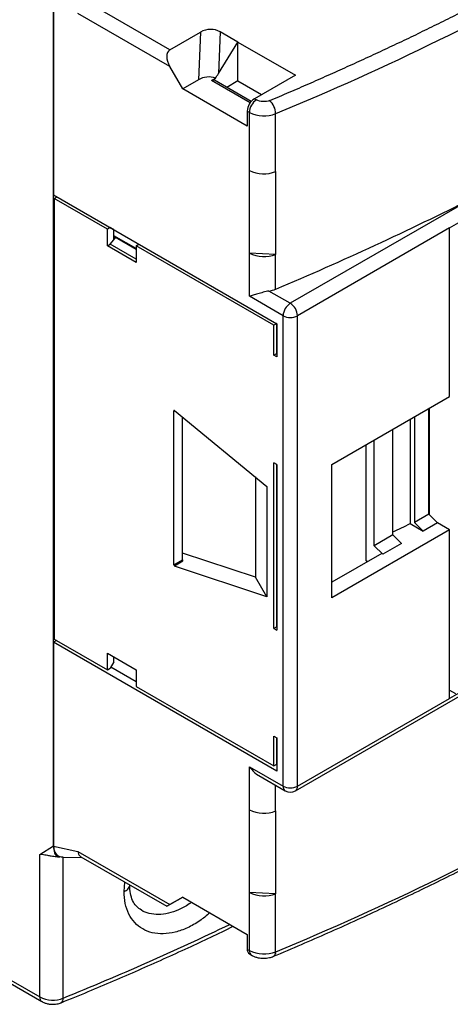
# Model space of a CAD drawing. Header units: inches. Extents: x 0.5 to 21.5, y 0.5 to 16.5.
# Tile 17 of 20: x 19.3 to 20.1, y 11.3 to 13.2. Entities that reach past the tile are written whole.
import ezdxf

# ---------------------------------------------------------------- set-up
doc = ezdxf.new("R2010")
doc.units = ezdxf.units.IN
doc.header["$LTSCALE"] = 2
doc.header["$MEASUREMENT"] = 0

msp = doc.modelspace()

# ---------------------------------------------------------------- linework, layer by layer
for p, q in [((19.3407, 13.2355), (19.3407, 12.8401)), ((19.3407, 11.5767), (19.3407, 13.2355)), ((19.5662, 13.1214), (19.4056, 13.2141)), ((19.5662, 13.0893), (19.3879, 13.1922)), ((19.5662, 13.1214), (19.6258, 13.1558)), ((19.6258, 13.1558), (19.6216, 13.0634)), ((19.6642, 13.1564), (19.6606, 13.0754)), ((19.6984, 13.1367), (19.6642, 13.1564)), ((19.6606, 13.0754), (19.6984, 13.1367)), ((19.6984, 13.1367), (19.8098, 13.0724)), ((19.6984, 13.0611), (19.6984, 13.1367)), ((19.5912, 13.0459), (19.5662, 13.0893)), ((19.8098, 13.0724), (19.7304, 13.0266)), ((19.6216, 13.0634), (19.5912, 13.0459)), ((19.6469, 13.062), (19.6548, 13.0665)), ((19.7221, 13.0186), (19.6469, 13.062)), ((19.7242, 13.0213), (19.6528, 13.0625)), ((19.6984, 13.0611), (19.6768, 13.0487)), ((19.6984, 13.0611), (19.7443, 13.0346)), ((19.7165, 12.9736), (19.5912, 13.0459)), ((19.7304, 13.0266), (19.7345, 13.0243)), ((19.7165, 13.0025), (19.7165, 12.9736)), ((19.7206, 13.0001), (19.7165, 13.0025)), ((19.7206, 12.8876), (19.7206, 13.0001)), ((19.7716, 12.8854), (19.7716, 12.9979)), ((20.109, 12.7758), (20.4097, 12.9494)), ((19.7206, 12.7269), (19.7206, 12.8876)), ((19.7716, 12.8854), (19.7716, 12.7246)), ((19.3407, 12.8401), (19.7741, 12.5899)), ((19.3421, 12.8329), (19.3476, 12.8361)), ((19.3421, 12.8329), (19.3421, 11.9778)), ((19.4451, 12.7734), (19.3421, 12.8329)), ((19.3546, 12.8321), (19.3546, 12.8321)), ((20.1544, 12.8342), (19.8, 12.6296)), ((19.4506, 12.7766), (19.4451, 12.7734)), ((19.4451, 12.7413), (19.4451, 12.7734)), ((19.4576, 12.7726), (19.4506, 12.7766)), ((19.4576, 12.7531), (19.4576, 12.7726)), ((20.109, 12.7758), (19.8139, 12.6055)), ((20.109, 12.4489), (20.109, 12.7758)), ((19.4506, 12.7445), (19.4576, 12.7531)), ((19.5007, 12.7358), (19.4576, 12.7607)), ((19.4576, 12.7597), (19.5007, 12.7347)), ((19.4576, 12.7531), (19.4612, 12.7576)), ((19.4451, 12.7413), (19.4506, 12.7445)), ((19.5007, 12.7091), (19.4451, 12.7413)), ((19.5007, 12.7156), (19.4506, 12.7445)), ((19.5007, 12.7413), (19.5063, 12.7445)), ((19.5007, 12.7413), (19.5007, 12.7091)), ((19.768, 12.587), (19.5007, 12.7413)), ((19.7206, 12.6433), (19.7206, 12.7269)), ((19.7716, 12.7246), (19.7206, 12.7269)), ((19.7716, 12.6571), (19.7716, 12.7246)), ((19.8, 12.6296), (19.7586, 12.6535)), ((19.7861, 12.6055), (19.7206, 12.6433)), ((19.7861, 11.6925), (19.7861, 12.6055)), ((19.8139, 11.6925), (19.8139, 12.6055)), ((19.7736, 12.5902), (19.768, 12.587)), ((19.768, 12.5291), (19.768, 12.587)), ((19.7736, 12.5323), (19.7736, 12.5902)), ((19.7741, 12.578), (19.7736, 12.5783)), ((19.7736, 12.5773), (19.7741, 12.5769)), ((19.7741, 12.5899), (19.7741, 12.5256)), ((19.7736, 12.5613), (19.7741, 12.561)), ((19.768, 12.5291), (19.7736, 12.5323)), ((19.7741, 12.5256), (19.768, 12.5291)), ((19.8807, 12.3171), (20.109, 12.4489)), ((19.5753, 12.4217), (19.5739, 12.4209)), ((19.5756, 12.4215), (19.7548, 12.274)), ((20.0687, 12.2202), (20.0687, 12.4256)), ((20.0701, 12.2188), (20.0701, 12.4264)), ((19.5739, 12.1221), (19.5739, 12.4209)), ((19.5906, 12.1317), (19.5906, 12.4092)), ((20.0326, 12.4048), (20.0326, 12.2021)), ((20.0408, 12.4095), (20.0408, 12.2041)), ((19.9991, 12.18), (19.9991, 12.3854)), ((19.9629, 12.1591), (19.9629, 12.3645)), ((19.947, 12.13), (19.947, 12.3553)), ((20.0701, 12.3257), (20.0687, 12.3265)), ((19.768, 11.9987), (19.768, 12.3202)), ((19.7741, 12.3166), (19.768, 12.3202)), ((19.7736, 12.0019), (19.7736, 12.317)), ((19.7741, 12.3166), (19.7741, 11.9952)), ((19.8807, 12.0583), (19.8807, 12.3171)), ((19.7323, 12.2926), (19.7323, 12.0979)), ((19.7741, 12.3035), (19.7736, 12.3032)), ((20.0687, 12.2944), (20.0701, 12.2936)), ((19.7548, 12.274), (19.7548, 12.06)), ((20.0701, 12.2325), (20.0687, 12.2333)), ((20.0687, 12.2202), (20.0408, 12.2041)), ((20.0854, 12.2038), (20.0687, 12.2202)), ((20.0326, 12.2021), (20.0575, 12.1877)), ((20.0575, 12.1877), (20.0408, 12.2041)), ((20.0854, 12.2038), (20.0575, 12.1877)), ((20.109, 12.1901), (20.0854, 12.2038)), ((20.109, 12.1901), (19.8807, 12.0583)), ((19.9991, 12.18), (19.9629, 12.1591)), ((20.0158, 12.1636), (19.9991, 12.18)), ((20.109, 11.8629), (20.109, 12.1901)), ((19.9796, 12.1427), (19.9629, 12.1591)), ((20.0158, 12.1636), (19.9796, 12.1427)), ((19.7323, 12.0979), (19.5906, 12.1449)), ((19.9773, 12.144), (19.8807, 12.0882)), ((19.9796, 12.1427), (19.9773, 12.144)), ((19.5739, 12.1221), (19.5906, 12.1317)), ((19.5918, 12.1289), (19.5756, 12.1195)), ((19.7548, 12.06), (19.5756, 12.1195)), ((19.9501, 12.1282), (19.947, 12.13)), ((19.7548, 12.06), (19.7323, 12.0979)), ((19.7741, 12.0289), (19.7736, 12.0285)), ((19.7736, 12.0019), (19.768, 11.9987)), ((19.768, 11.9987), (19.7741, 11.9952)), ((19.3462, 11.9754), (19.3407, 11.9721)), ((19.3407, 11.9721), (19.3407, 11.5767)), ((19.7741, 11.7219), (19.3407, 11.9721)), ((19.3421, 11.9778), (19.4451, 11.9183)), ((19.4451, 11.9505), (19.5007, 11.9183)), ((19.4451, 11.9183), (19.4451, 11.9505)), ((19.4576, 11.9336), (19.4506, 11.9215)), ((19.4576, 11.9336), (19.4576, 11.9432)), ((19.4451, 11.9183), (19.4506, 11.9215)), ((19.452, 11.9239), (19.5007, 11.8958)), ((19.5007, 11.9183), (19.5007, 11.8862)), ((19.5007, 11.8862), (19.768, 11.7319)), ((19.8099, 11.6835), (20.1814, 11.898)), ((20.1758, 11.9014), (20.109, 11.8629)), ((20.109, 11.8789), (20.1202, 11.8725)), ((19.8139, 11.6925), (20.109, 11.8629)), ((19.768, 11.7897), (19.7741, 11.7862)), ((19.768, 11.7319), (19.768, 11.7897)), ((19.7736, 11.7351), (19.7736, 11.7865)), ((19.7736, 11.7802), (19.7741, 11.7799)), ((19.7741, 11.772), (19.7736, 11.7724)), ((19.7741, 11.7862), (19.7741, 11.7219)), ((19.7736, 11.7663), (19.7741, 11.766)), ((19.768, 11.7319), (19.7736, 11.7351)), ((19.7736, 11.7383), (19.7741, 11.738)), ((19.7206, 11.7303), (19.7861, 11.6925)), ((19.7206, 11.6467), (19.7206, 11.7303)), ((19.7391, 11.713), (19.7902, 11.6835)), ((18.6224, 11.6827), (19.3141, 11.2835)), ((19.7716, 11.6445), (19.7716, 11.6942)), ((18.6265, 11.6737), (19.3182, 11.2744)), ((19.7206, 11.486), (19.7206, 11.6467)), ((19.7716, 11.6445), (19.7716, 11.4837)), ((19.3141, 11.5599), (19.3407, 11.5767)), ((19.3407, 11.5767), (19.3407, 11.5759)), ((19.3407, 11.5759), (19.3879, 11.5655)), ((19.3879, 11.5655), (19.5662, 11.4626)), ((19.3141, 11.2835), (19.3141, 11.5599)), ((19.359, 11.5548), (19.3963, 11.554)), ((19.3595, 11.2812), (19.3595, 11.5548)), ((19.3938, 11.5555), (19.5604, 11.4593)), ((19.4774, 11.4881), (19.4791, 11.5062)), ((19.7206, 11.3735), (19.7206, 11.486)), ((19.7716, 11.4837), (19.7206, 11.486)), ((19.5662, 11.4626), (19.5912, 11.4771)), ((19.5912, 11.4771), (19.5662, 11.4626)), ((19.5912, 11.4771), (19.7165, 11.4048)), ((19.7716, 11.3712), (19.7716, 11.4837)), ((19.7165, 11.4048), (19.7165, 11.3758)), ((19.7165, 11.3758), (19.7206, 11.3735)), ((19.7206, 11.3668), (19.7246, 11.3645))]:
    msp.add_line(p, q)
for centre, radius, start, end in [((17.7993, 17.8003), 5.1916, 292.3282, 307.6664), ((19.6504, 13.0571), 0.00594, 65.6929, 125.6176), ((19.7467, 13.0011), 0.0303, 122.6055, 177.3945), ((19.7508, 12.9988), 0.0303, 122.6055, 177.3945), ((19.7363, 12.9969), 0.0353, 1.5565, 47.8527), ((19.7486, 13.0549), 0.0615, 242.894, 291.9969), ((19.7486, 12.9424), 0.0615, 242.894, 291.9969), ((17.4122, 18.2597), 6.0791, 292.8377, 296.81357), ((19.7486, 12.7817), 0.0615, 242.894, 291.9969), ((19.7504, 12.7084), 0.0555, 278.4517, 292.4482), ((19.8163, 12.6041), 0.0303, 122.6056, 177.3945), ((19.7837, 12.6041), 0.0303, 2.6055, 57.3944), ((19.8, 12.6323), 0.0303, 242.6097, 297.3903), ((19.5748, 12.421), 0.000922, 34.026, 185.3505), ((17.466, 17.5133), 5.8989, 295.43073, 295.79231), ((19.5768, 12.1221), 0.00289, 181.698, 245.2476), ((17.7993, 16.1736), 5.1916, 292.3282, 307.6664), ((19.7957, 11.6914), 0.0097, 173.7012, 234.9867), ((19.8, 11.7194), 0.0303, 242.6097, 297.3903), ((19.8, 11.7005), 0.0197, 240.0027, 299.9973), ((19.8041, 11.6915), 0.0099, 305.698, 5.6204), ((19.7486, 11.7015), 0.0615, 242.894, 291.9969), ((19.7486, 11.5408), 0.0615, 242.894, 291.9969), ((17.2533, 16.4754), 5.605, 292.0723, 295.6859), ((19.7259, 11.3747), 0.00944, 172.7442, 235.9436), ((19.7302, 11.3724), 0.0097, 173.6864, 235.1484), ((19.7486, 11.4283), 0.0615, 242.894, 291.9969), ((19.7627, 11.3698), 0.00901, 303.2361, 9.0912), ((19.3237, 11.2824), 0.00969, 173.677, 235.2514), ((19.3393, 11.3328), 0.0554, 242.9094, 291.3885), ((19.3507, 11.2797), 0.00895, 303.2891, 9.417)]:
    msp.add_arc(centre, radius, start, end)
for centre, major_axis, ratio, start_param, end_param in [((19.6433, 13.1205), (0.0216, 0.0355), 0.931749, 0.021715, 1.040095), ((19.5801, 13.0973), (-0.0139, 0.0241), 0.577335, 6.283145, 7.853941), ((19.6419, 13.0885), (0.0367, 0.0604), 0.321902, 4.54082, 4.691321), ((19.6392, 13.0281), (0.0216, 0.0355), 0.931749, 0.172216, 1.040095), ((19.5916, 12.1307), (-0.00066, 0.00188), 0.410779, 0.862219, 2.642455), ((19.5801, 11.4707), (0.0197, 0.0114), 0.00007, 2.356154, 3.92695)]:
    msp.add_ellipse(centre, major_axis=major_axis, ratio=ratio, start_param=start_param, end_param=end_param)
for points, knots in [([(19.76, 13.0231), (19.7727, 13.0285), (19.7981, 13.0393), (19.8358, 13.0556), (19.8733, 13.0722), (19.9106, 13.0889), (19.9475, 13.1058), (19.9842, 13.1229), (20.0207, 13.1401), (20.0568, 13.1575), (20.0928, 13.1751), (20.1284, 13.1929), (20.1638, 13.2109), (20.1989, 13.229), (20.2338, 13.2473), (20.2684, 13.2658), (20.3027, 13.2845), (20.3368, 13.3033), (20.3706, 13.3224), (20.4131, 13.3467), (20.4639, 13.3765), (20.5226, 13.4119), (20.5802, 13.4479), (20.6369, 13.4843), (20.6926, 13.5213), (20.7472, 13.5587), (20.8009, 13.5966), (20.8536, 13.6351), (20.9053, 13.6739), (20.939, 13.7003), (20.9558, 13.7134)], [0, 0, 0, 0, 0.027823, 0.05563, 0.083422, 0.111202, 0.138973, 0.166735, 0.194492, 0.222244, 0.249994, 0.277745, 0.305498, 0.333255, 0.361019, 0.38879, 0.416573, 0.444367, 0.472176, 0.500002, 0.550071, 0.600093, 0.650079, 0.700043, 0.749994, 0.799947, 0.849912, 0.899901, 0.949926, 1, 1, 1, 1]), ([(19.76, 13.0231), (19.7562, 13.0215), (19.7516, 13.0208), (19.7422, 13.0212), (19.7378, 13.0223), (19.7345, 13.0243)], [0, 0, 0, 0, 0.5, 0.5, 1, 1, 1, 1]), ([(19.7586, 12.6535), (19.7548, 12.6529), (19.751, 12.652), (19.7437, 12.65), (19.7402, 12.649), (19.7338, 12.647), (19.7308, 12.6461), (19.7253, 12.6445), (19.7228, 12.6438), (19.7206, 12.6433)], [0, 0, 0, 0, 0.25, 0.25, 0.5, 0.5, 0.75, 0.75, 1, 1, 1, 1]), ([(19.7677, 11.3623), (19.7858, 11.37), (19.8384, 11.3923), (19.9241, 11.4304), (20.0241, 11.4769), (20.1222, 11.5248), (20.2184, 11.5739), (20.3126, 11.6244), (20.4047, 11.6761), (20.4947, 11.729), (20.5826, 11.7831), (20.6683, 11.8384), (20.7517, 11.8949), (20.8329, 11.9525), (20.9049, 12.006), (20.9492, 12.0406), (20.968, 12.0553)], [0, 0, 0, 0, 0.03968, 0.115059, 0.19044, 0.265823, 0.341208, 0.416594, 0.491981, 0.56737, 0.642759, 0.718149, 0.79354, 0.86893, 0.94432, 1, 1, 1, 1]), ([(19.7206, 11.7303), (19.7206, 11.7303), (19.722, 11.7283), (19.7271, 11.7222), (19.7332, 11.7157), (19.7387, 11.7133), (19.7391, 11.7132)], [0, 0, 0, 0, 0.009759, 0.287747, 0.947323, 1, 1, 1, 1]), ([(19.3407, 11.5767), (19.3409, 11.5718), (19.3413, 11.5641), (19.3456, 11.5573), (19.35, 11.5549), (19.3533, 11.5555), (19.3545, 11.5557)], [0, 0, 0, 0, 0.426505, 0.65534, 0.88541, 1, 1, 1, 1]), ([(19.3407, 11.5759), (19.341, 11.5725), (19.3417, 11.5658), (19.3471, 11.5587), (19.3533, 11.5549), (19.3581, 11.5552), (19.3595, 11.5553)], [0, 0, 0, 0, 0.287285, 0.576387, 0.874838, 1, 1, 1, 1]), ([(19.3879, 11.5655), (19.3882, 11.5637), (19.3887, 11.5608), (19.391, 11.5577), (19.3926, 11.556), (19.3937, 11.5555), (19.3938, 11.5555)], [0, 0, 0, 0, 0.417061, 0.68094, 0.981457, 1, 1, 1, 1]), ([(19.3141, 11.5599), (19.3146, 11.5601), (19.3158, 11.5605), (19.319, 11.5603), (19.3234, 11.5596), (19.3294, 11.5584), (19.3336, 11.5574), (19.3359, 11.5572), (19.336, 11.5572)], [0, 0, 0, 0, 0.111022, 0.250826, 0.499244, 0.724889, 0.993459, 1, 1, 1, 1]), ([(19.336, 11.5572), (19.3378, 11.557), (19.3426, 11.5564), (19.3477, 11.5558), (19.3509, 11.5553)], [0, 0, 0, 0, 0.376094, 1, 1, 1, 1]), ([(19.4774, 11.4881), (19.4788, 11.4888), (19.4817, 11.4902), (19.4851, 11.4929), (19.4874, 11.4962), (19.4886, 11.4989), (19.4884, 11.5005), (19.4883, 11.5009)], [0, 0, 0, 0, 0.211743, 0.438682, 0.677018, 0.921488, 1, 1, 1, 1]), ([(19.644, 11.4466), (19.6375, 11.4412), (19.6235, 11.4295), (19.6005, 11.417), (19.5765, 11.4083), (19.5534, 11.4051), (19.5319, 11.4072), (19.5131, 11.4147), (19.4976, 11.4269), (19.4862, 11.4438), (19.4788, 11.4642), (19.4779, 11.4801), (19.4774, 11.4881)], [0, 0, 0, 0, 0.088474, 0.190617, 0.292956, 0.395268, 0.496906, 0.598282, 0.699131, 0.799538, 0.899893, 1, 1, 1, 1]), ([(19.5113, 11.4517), (19.5078, 11.4541), (19.5007, 11.459), (19.4937, 11.4703), (19.4893, 11.484), (19.4887, 11.4952), (19.4885, 11.5009)], [0, 0, 0, 0, 0.246231, 0.493803, 0.744378, 1, 1, 1, 1]), ([(19.6083, 11.4672), (19.6069, 11.4661), (19.5988, 11.4598), (19.5836, 11.4522), (19.5635, 11.4452), (19.5441, 11.4428), (19.5265, 11.4452), (19.5153, 11.4484), (19.511, 11.4519), (19.5109, 11.4519)], [0, 0, 0, 0, 0.043822, 0.243223, 0.43193, 0.620734, 0.811575, 0.998322, 1, 1, 1, 1]), ([(19.3556, 11.2723), (19.3731, 11.2794), (19.4237, 11.3001), (19.506, 11.3355), (19.6, 11.3777), (19.6603, 11.4066), (19.6893, 11.4205)], [0, 0, 0, 0, 0.152391, 0.441874, 0.73137, 1, 1, 1, 1]), ([(19.7247, 11.3646), (19.725, 11.3644), (19.727, 11.3629), (19.7313, 11.3614), (19.7388, 11.359), (19.7447, 11.3587), (19.7484, 11.3585)], [0, 0, 0, 0, 0.039959, 0.310172, 0.558905, 1, 1, 1, 1]), ([(19.7484, 11.3585), (19.7521, 11.3587), (19.7573, 11.3591), (19.7637, 11.3607), (19.7663, 11.3618), (19.7676, 11.3624)], [0, 0, 0, 0, 0.557003, 0.778701, 1, 1, 1, 1]), ([(19.3183, 11.2746), (19.3195, 11.2739), (19.3223, 11.2722), (19.3277, 11.2705), (19.3335, 11.2693), (19.3375, 11.2692), (19.3391, 11.2691)], [0, 0, 0, 0, 0.1983, 0.462921, 0.776732, 1, 1, 1, 1]), ([(19.3391, 11.2691), (19.3427, 11.2694), (19.3476, 11.2697), (19.353, 11.2712), (19.3549, 11.2721), (19.3556, 11.2724)], [0, 0, 0, 0, 0.619085, 0.867283, 1, 1, 1, 1])]:
    msp.add_open_spline(points, degree=3, knots=knots)

doc.saveas('drawing.dxf')
